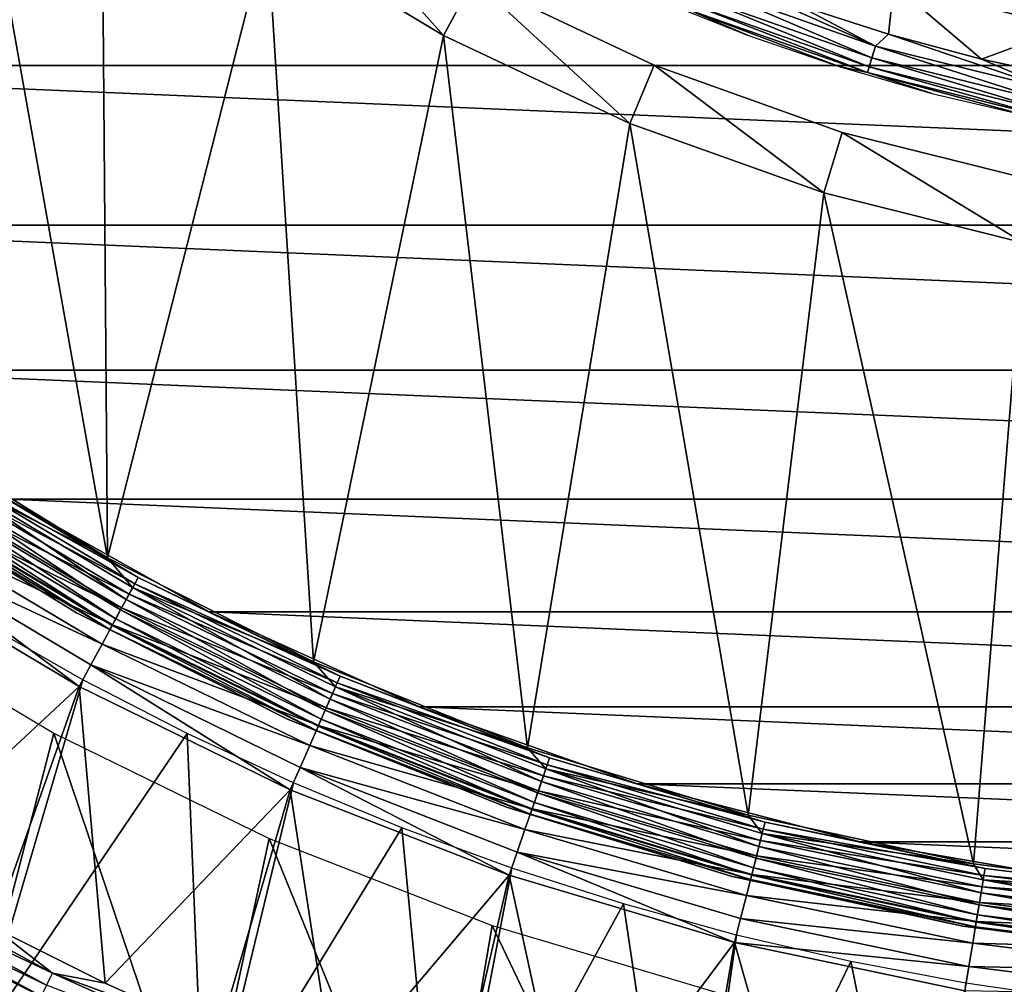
# Model space of a CAD drawing. Header units: millimetres. Extents: x -43.6 to 43.6, y -43.6 to 43.6.
# Tile 127 of 256: x -11.2 to -3.4, y -22.1 to -14.5. Entities that reach past the tile are written whole.
import ezdxf

# ---------------------------------------------------------------- set-up
doc = ezdxf.new("R2010")
doc.units = ezdxf.units.MM
doc.header["$LTSCALE"] = 52.148148
for name, color, linetype in [('1', 7, 'CONTINUOUS'), ('126', 7, 'CONTINUOUS'), ('127', 7, 'CONTINUOUS'), ('131', 7, 'CONTINUOUS'), ('132', 7, 'CONTINUOUS'), ('134', 7, 'CONTINUOUS'), ('135', 7, 'CONTINUOUS'), ('136', 7, 'CONTINUOUS'), ('140', 7, 'CONTINUOUS'), ('142', 7, 'CONTINUOUS'), ('143', 7, 'CONTINUOUS'), ('145', 7, 'CONTINUOUS'), ('147', 7, 'CONTINUOUS'), ('148', 7, 'CONTINUOUS'), ('25', 7, 'CONTINUOUS')]:
    doc.layers.add(name, color=color, linetype=linetype)

msp = doc.modelspace()

# ---------------------------------------------------------------- linework, layer by layer
at = {"layer": '1', "color": 183, "linetype": 'Continuous', "true_color": 0x8c69cc}
for points in [[(-10.9084, -20.1567, -9.4785), (-11.5764, -22.7208, -9.4785), (-12.5357, -19.187, -9.4785), (-10.9084, -20.1567, -9.4785)], [(-9.758, -23.5591, -9.4785), (-11.5764, -22.7208, -9.4785), (-10.9084, -20.1567, -9.4785), (-9.758, -23.5591, -9.4785)], [(-9.2067, -20.9886, -9.4785), (-9.758, -23.5591, -9.4785), (-10.9084, -20.1567, -9.4785), (-9.2067, -20.9886, -9.4785)], [(-7.8795, -24.2521, -9.4785), (-9.758, -23.5591, -9.4785), (-9.2067, -20.9886, -9.4785), (-7.8795, -24.2521, -9.4785)], [(-7.4419, -21.6772, -9.4785), (-7.8795, -24.2521, -9.4785), (-9.2067, -20.9886, -9.4785), (-7.4419, -21.6772, -9.4785)], [(-5.9524, -24.7955, -9.4785), (-7.8795, -24.2521, -9.4785), (-7.4419, -21.6772, -9.4785), (-5.9524, -24.7955, -9.4785)], [(-5.6264, -22.2178, -9.4785), (-5.9524, -24.7955, -9.4785), (-7.4419, -21.6772, -9.4785), (-5.6264, -22.2178, -9.4785)]]:
    msp.add_3dface(points, dxfattribs=at)
at = {"layer": '126', "color": 96, "linetype": 'Continuous', "true_color": 0x008000}
for points in [[(-9.6794, -19.1979, -12.8785), (-11.2726, -18.3079, -12.8785), (-9.6794, -19.1979, -26.7285), (-9.6794, -19.1979, -12.8785)], [(-9.6794, -19.1979, -26.7285), (-11.2726, -18.3079, -12.8785), (-11.2726, -18.3079, -26.7285), (-9.6794, -19.1979, -26.7285)], [(-8.0164, -19.9496, -12.8785), (-9.6794, -19.1979, -12.8785), (-8.0164, -19.9496, -26.7285), (-8.0164, -19.9496, -12.8785)], [(-8.0164, -19.9496, -26.7285), (-9.6794, -19.1979, -12.8785), (-9.6794, -19.1979, -26.7285), (-8.0164, -19.9496, -26.7285)], [(-6.2957, -20.5576, -12.8785), (-8.0164, -19.9496, -12.8785), (-6.2957, -20.5576, -26.7285), (-6.2957, -20.5576, -12.8785)], [(-6.2957, -20.5576, -26.7285), (-8.0164, -19.9496, -12.8785), (-8.0164, -19.9496, -26.7285), (-6.2957, -20.5576, -26.7285)], [(-4.5296, -21.0174, -12.8785), (-6.2957, -20.5576, -12.8785), (-4.5296, -21.0174, -26.7285), (-4.5296, -21.0174, -12.8785)], [(-4.5296, -21.0174, -26.7285), (-6.2957, -20.5576, -12.8785), (-6.2957, -20.5576, -26.7285), (-4.5296, -21.0174, -26.7285)], [(-2.7309, -21.3259, -12.8785), (-4.5296, -21.0174, -12.8785), (-2.7309, -21.3259, -26.7285), (-2.7309, -21.3259, -12.8785)], [(-2.7309, -21.3259, -26.7285), (-4.5296, -21.0174, -12.8785), (-4.5296, -21.0174, -26.7285), (-2.7309, -21.3259, -26.7285)]]:
    msp.add_3dface(points, dxfattribs=at)
at = {"layer": '127', "color": 96, "linetype": 'Continuous', "true_color": 0x008000}
for points in [[(-12.3065, -18.8361, -11.8785), (-10.709, -19.7881, -11.8785), (-12.2496, -21.2179, -11.8785), (-12.3065, -18.8361, -11.8785)], [(-12.2496, -21.2179, -11.8785), (-10.709, -19.7881, -11.8785), (-11.3853, -21.6939, -11.8785), (-12.2496, -21.2179, -11.8785)], [(-11.3853, -21.6939, -11.8785), (-10.709, -19.7881, -11.8785), (-10.5026, -22.1347, -11.8785), (-11.3853, -21.6939, -11.8785)], [(-10.709, -19.7881, -11.8785), (-9.0383, -20.6048, -11.8785), (-10.5026, -22.1347, -11.8785), (-10.709, -19.7881, -11.8785)], [(-10.5026, -22.1347, -11.8785), (-9.0383, -20.6048, -11.8785), (-9.6028, -22.5397, -11.8785), (-10.5026, -22.1347, -11.8785)], [(-9.6028, -22.5397, -11.8785), (-9.0383, -20.6048, -11.8785), (-8.6874, -22.9081, -11.8785), (-9.6028, -22.5397, -11.8785)], [(-9.0383, -20.6048, -11.8785), (-7.3058, -21.2809, -11.8785), (-8.6874, -22.9081, -11.8785), (-9.0383, -20.6048, -11.8785)], [(-8.6874, -22.9081, -11.8785), (-7.3058, -21.2809, -11.8785), (-7.7578, -23.2393, -11.8785), (-8.6874, -22.9081, -11.8785)], [(-7.7578, -23.2393, -11.8785), (-7.3058, -21.2809, -11.8785), (-6.8158, -23.5328, -11.8785), (-7.7578, -23.2393, -11.8785)], [(-7.3058, -21.2809, -11.8785), (-5.5236, -21.8115, -11.8785), (-6.8158, -23.5328, -11.8785), (-7.3058, -21.2809, -11.8785)], [(-6.8158, -23.5328, -11.8785), (-5.5236, -21.8115, -11.8785), (-5.8628, -23.7882, -11.8785), (-6.8158, -23.5328, -11.8785)], [(-5.8628, -23.7882, -11.8785), (-5.5236, -21.8115, -11.8785), (-4.9001, -24.005, -11.8785), (-5.8628, -23.7882, -11.8785)], [(-5.5236, -21.8115, -11.8785), (-3.7034, -22.1931, -11.8785), (-4.9001, -24.005, -11.8785), (-5.5236, -21.8115, -11.8785)]]:
    msp.add_3dface(points, dxfattribs=at)
at = {"layer": '131', "color": 96, "linetype": 'Continuous', "true_color": 0x008000}
for points in [[(-11.8011, -18.0629, -12.4957), (-10.2691, -18.9757, -12.4957), (-11.8517, -18.1403, -12.3226), (-11.8011, -18.0629, -12.4957)], [(-11.7699, -18.0152, -12.6834), (-10.242, -18.9256, -12.6834), (-11.8011, -18.0629, -12.4957), (-11.7699, -18.0152, -12.6834)], [(-11.8011, -18.0629, -12.4957), (-10.242, -18.9256, -12.6834), (-10.2691, -18.9757, -12.4957), (-11.8011, -18.0629, -12.4957)], [(-11.7699, -18.0152, -12.6834), (-11.2726, -18.3079, -12.8785), (-10.242, -18.9256, -12.6834), (-11.7699, -18.0152, -12.6834)], [(-11.8517, -18.1403, -12.3226), (-10.3132, -19.0571, -12.3226), (-11.9198, -18.2446, -12.171), (-11.8517, -18.1403, -12.3226)], [(-11.8517, -18.1403, -12.3226), (-10.2691, -18.9757, -12.4957), (-10.3132, -19.0571, -12.3226), (-11.8517, -18.1403, -12.3226)], [(-11.9198, -18.2446, -12.171), (-10.3725, -19.1666, -12.171), (-12.0028, -18.3717, -12.0466), (-11.9198, -18.2446, -12.171)], [(-11.9198, -18.2446, -12.171), (-10.3132, -19.0571, -12.3226), (-10.3725, -19.1666, -12.171), (-11.9198, -18.2446, -12.171)], [(-12.0028, -18.3717, -12.0466), (-10.4447, -19.3001, -12.0466), (-12.0975, -18.5166, -11.9543), (-12.0028, -18.3717, -12.0466)], [(-12.0028, -18.3717, -12.0466), (-10.3725, -19.1666, -12.171), (-10.4447, -19.3001, -12.0466), (-12.0028, -18.3717, -12.0466)], [(-11.2726, -18.3079, -12.8785), (-9.6794, -19.1979, -12.8785), (-10.242, -18.9256, -12.6834), (-11.2726, -18.3079, -12.8785)], [(-12.0975, -18.5166, -11.9543), (-10.5271, -19.4524, -11.9543), (-12.2003, -18.6739, -11.8975), (-12.0975, -18.5166, -11.9543)], [(-12.0975, -18.5166, -11.9543), (-10.4447, -19.3001, -12.0466), (-10.5271, -19.4524, -11.9543), (-12.0975, -18.5166, -11.9543)], [(-10.709, -19.7881, -11.8785), (-12.3065, -18.8361, -11.8785), (-12.2003, -18.6739, -11.8975), (-10.709, -19.7881, -11.8785)], [(-10.709, -19.7881, -11.8785), (-12.2003, -18.6739, -11.8975), (-10.6165, -19.6176, -11.8975), (-10.709, -19.7881, -11.8785)], [(-12.2003, -18.6739, -11.8975), (-10.5271, -19.4524, -11.9543), (-10.6165, -19.6176, -11.8975), (-12.2003, -18.6739, -11.8975)], [(-10.242, -18.9256, -12.6834), (-8.6442, -19.7067, -12.6834), (-10.2691, -18.9757, -12.4957), (-10.242, -18.9256, -12.6834)], [(-10.242, -18.9256, -12.6834), (-9.6794, -19.1979, -12.8785), (-8.6442, -19.7067, -12.6834), (-10.242, -18.9256, -12.6834)], [(-10.2691, -18.9757, -12.4957), (-8.6671, -19.7589, -12.4957), (-10.3132, -19.0571, -12.3226), (-10.2691, -18.9757, -12.4957)], [(-10.2691, -18.9757, -12.4957), (-8.6442, -19.7067, -12.6834), (-8.6671, -19.7589, -12.4957), (-10.2691, -18.9757, -12.4957)], [(-10.3132, -19.0571, -12.3226), (-8.7042, -19.8437, -12.3226), (-10.3725, -19.1666, -12.171), (-10.3132, -19.0571, -12.3226)], [(-10.3132, -19.0571, -12.3226), (-8.6671, -19.7589, -12.4957), (-8.7042, -19.8437, -12.3226), (-10.3132, -19.0571, -12.3226)], [(-10.3725, -19.1666, -12.171), (-8.7543, -19.9577, -12.171), (-10.4447, -19.3001, -12.0466), (-10.3725, -19.1666, -12.171)], [(-10.3725, -19.1666, -12.171), (-8.7042, -19.8437, -12.3226), (-8.7543, -19.9577, -12.171), (-10.3725, -19.1666, -12.171)], [(-9.6794, -19.1979, -12.8785), (-8.0164, -19.9496, -12.8785), (-8.6442, -19.7067, -12.6834), (-9.6794, -19.1979, -12.8785)], [(-10.4447, -19.3001, -12.0466), (-8.8152, -20.0967, -12.0466), (-10.5271, -19.4524, -11.9543), (-10.4447, -19.3001, -12.0466)], [(-10.4447, -19.3001, -12.0466), (-8.7543, -19.9577, -12.171), (-8.8152, -20.0967, -12.0466), (-10.4447, -19.3001, -12.0466)], [(-10.5271, -19.4524, -11.9543), (-8.8848, -20.2553, -11.9543), (-10.6165, -19.6176, -11.8975), (-10.5271, -19.4524, -11.9543)], [(-10.5271, -19.4524, -11.9543), (-8.8152, -20.0967, -12.0466), (-8.8848, -20.2553, -11.9543), (-10.5271, -19.4524, -11.9543)], [(-9.0383, -20.6048, -11.8785), (-10.709, -19.7881, -11.8785), (-10.6165, -19.6176, -11.8975), (-9.0383, -20.6048, -11.8785)], [(-9.0383, -20.6048, -11.8785), (-10.6165, -19.6176, -11.8975), (-8.9602, -20.4273, -11.8975), (-9.0383, -20.6048, -11.8785)], [(-10.6165, -19.6176, -11.8975), (-8.8848, -20.2553, -11.9543), (-8.9602, -20.4273, -11.8975), (-10.6165, -19.6176, -11.8975)], [(-8.6671, -19.7589, -12.4957), (-7.0058, -20.4071, -12.4957), (-8.7042, -19.8437, -12.3226), (-8.6671, -19.7589, -12.4957)], [(-8.6442, -19.7067, -12.6834), (-6.9873, -20.3532, -12.6834), (-8.6671, -19.7589, -12.4957), (-8.6442, -19.7067, -12.6834)], [(-8.6671, -19.7589, -12.4957), (-6.9873, -20.3532, -12.6834), (-7.0058, -20.4071, -12.4957), (-8.6671, -19.7589, -12.4957)], [(-8.6442, -19.7067, -12.6834), (-8.0164, -19.9496, -12.8785), (-6.9873, -20.3532, -12.6834), (-8.6442, -19.7067, -12.6834)], [(-8.7042, -19.8437, -12.3226), (-7.0358, -20.4947, -12.3226), (-8.7543, -19.9577, -12.171), (-8.7042, -19.8437, -12.3226)], [(-8.7042, -19.8437, -12.3226), (-7.0058, -20.4071, -12.4957), (-7.0358, -20.4947, -12.3226), (-8.7042, -19.8437, -12.3226)], [(-8.7543, -19.9577, -12.171), (-7.0763, -20.6125, -12.171), (-8.8152, -20.0967, -12.0466), (-8.7543, -19.9577, -12.171)], [(-8.7543, -19.9577, -12.171), (-7.0358, -20.4947, -12.3226), (-7.0763, -20.6125, -12.171), (-8.7543, -19.9577, -12.171)], [(-8.0164, -19.9496, -12.8785), (-6.2957, -20.5576, -12.8785), (-6.9873, -20.3532, -12.6834), (-8.0164, -19.9496, -12.8785)], [(-8.8152, -20.0967, -12.0466), (-7.1256, -20.756, -12.0466), (-8.8848, -20.2553, -11.9543), (-8.8152, -20.0967, -12.0466)], [(-8.8152, -20.0967, -12.0466), (-7.0763, -20.6125, -12.171), (-7.1256, -20.756, -12.0466), (-8.8152, -20.0967, -12.0466)], [(-8.8848, -20.2553, -11.9543), (-7.1818, -20.9198, -11.9543), (-8.9602, -20.4273, -11.8975), (-8.8848, -20.2553, -11.9543)], [(-8.8848, -20.2553, -11.9543), (-7.1256, -20.756, -12.0466), (-7.1818, -20.9198, -11.9543), (-8.8848, -20.2553, -11.9543)], [(-6.9873, -20.3532, -12.6834), (-5.2827, -20.8607, -12.6834), (-7.0058, -20.4071, -12.4957), (-6.9873, -20.3532, -12.6834)], [(-6.9873, -20.3532, -12.6834), (-6.2957, -20.5576, -12.8785), (-5.2827, -20.8607, -12.6834), (-6.9873, -20.3532, -12.6834)], [(-7.3058, -21.2809, -11.8785), (-9.0383, -20.6048, -11.8785), (-8.9602, -20.4273, -11.8975), (-7.3058, -21.2809, -11.8785)], [(-7.3058, -21.2809, -11.8785), (-8.9602, -20.4273, -11.8975), (-7.2428, -21.0975, -11.8975), (-7.3058, -21.2809, -11.8785)], [(-8.9602, -20.4273, -11.8975), (-7.1818, -20.9198, -11.9543), (-7.2428, -21.0975, -11.8975), (-8.9602, -20.4273, -11.8975)], [(-7.0058, -20.4071, -12.4957), (-5.2966, -20.916, -12.4957), (-7.0358, -20.4947, -12.3226), (-7.0058, -20.4071, -12.4957)], [(-7.0058, -20.4071, -12.4957), (-5.2827, -20.8607, -12.6834), (-5.2966, -20.916, -12.4957), (-7.0058, -20.4071, -12.4957)], [(-7.0358, -20.4947, -12.3226), (-5.3194, -21.0057, -12.3226), (-7.0763, -20.6125, -12.171), (-7.0358, -20.4947, -12.3226)], [(-7.0358, -20.4947, -12.3226), (-5.2966, -20.916, -12.4957), (-5.3194, -21.0057, -12.3226), (-7.0358, -20.4947, -12.3226)], [(-6.2957, -20.5576, -12.8785), (-4.5296, -21.0174, -12.8785), (-5.2827, -20.8607, -12.6834), (-6.2957, -20.5576, -12.8785)], [(-7.0763, -20.6125, -12.171), (-5.3499, -21.1264, -12.171), (-7.1256, -20.756, -12.0466), (-7.0763, -20.6125, -12.171)], [(-7.0763, -20.6125, -12.171), (-5.3194, -21.0057, -12.3226), (-5.3499, -21.1264, -12.171), (-7.0763, -20.6125, -12.171)], [(-7.1256, -20.756, -12.0466), (-5.3872, -21.2736, -12.0466), (-7.1818, -20.9198, -11.9543), (-7.1256, -20.756, -12.0466)], [(-7.1256, -20.756, -12.0466), (-5.3499, -21.1264, -12.171), (-5.3872, -21.2736, -12.0466), (-7.1256, -20.756, -12.0466)], [(-5.2827, -20.8607, -12.6834), (-3.5419, -21.2257, -12.6834), (-5.2966, -20.916, -12.4957), (-5.2827, -20.8607, -12.6834)], [(-5.2827, -20.8607, -12.6834), (-4.5296, -21.0174, -12.8785), (-3.5419, -21.2257, -12.6834), (-5.2827, -20.8607, -12.6834)], [(-7.1818, -20.9198, -11.9543), (-5.4297, -21.4414, -11.9543), (-7.2428, -21.0975, -11.8975), (-7.1818, -20.9198, -11.9543)], [(-7.1818, -20.9198, -11.9543), (-5.3872, -21.2736, -12.0466), (-5.4297, -21.4414, -11.9543), (-7.1818, -20.9198, -11.9543)], [(-5.2966, -20.916, -12.4957), (-3.5513, -21.2819, -12.4957), (-5.3194, -21.0057, -12.3226), (-5.2966, -20.916, -12.4957)], [(-5.2966, -20.916, -12.4957), (-3.5419, -21.2257, -12.6834), (-3.5513, -21.2819, -12.4957), (-5.2966, -20.916, -12.4957)], [(-5.3194, -21.0057, -12.3226), (-3.5666, -21.3732, -12.3226), (-5.3499, -21.1264, -12.171), (-5.3194, -21.0057, -12.3226)], [(-5.3194, -21.0057, -12.3226), (-3.5513, -21.2819, -12.4957), (-3.5666, -21.3732, -12.3226), (-5.3194, -21.0057, -12.3226)], [(-4.5296, -21.0174, -12.8785), (-2.7309, -21.3259, -12.8785), (-3.5419, -21.2257, -12.6834), (-4.5296, -21.0174, -12.8785)], [(-5.5236, -21.8115, -11.8785), (-7.3058, -21.2809, -11.8785), (-7.2428, -21.0975, -11.8975), (-5.5236, -21.8115, -11.8785)], [(-5.5236, -21.8115, -11.8785), (-7.2428, -21.0975, -11.8975), (-5.4758, -21.6235, -11.8975), (-5.5236, -21.8115, -11.8785)], [(-7.2428, -21.0975, -11.8975), (-5.4297, -21.4414, -11.9543), (-5.4758, -21.6235, -11.8975), (-7.2428, -21.0975, -11.8975)], [(-5.3499, -21.1264, -12.171), (-3.5871, -21.4961, -12.171), (-5.3872, -21.2736, -12.0466), (-5.3499, -21.1264, -12.171)], [(-5.3499, -21.1264, -12.171), (-3.5666, -21.3732, -12.3226), (-3.5871, -21.4961, -12.171), (-5.3499, -21.1264, -12.171)], [(-3.5419, -21.2257, -12.6834), (-1.777, -21.4457, -12.6834), (-3.5513, -21.2819, -12.4957), (-3.5419, -21.2257, -12.6834)], [(-3.5419, -21.2257, -12.6834), (-2.7309, -21.3259, -12.8785), (-1.777, -21.4457, -12.6834), (-3.5419, -21.2257, -12.6834)], [(-5.3872, -21.2736, -12.0466), (-3.612, -21.6458, -12.0466), (-5.4297, -21.4414, -11.9543), (-5.3872, -21.2736, -12.0466)], [(-5.3872, -21.2736, -12.0466), (-3.5871, -21.4961, -12.171), (-3.612, -21.6458, -12.0466), (-5.3872, -21.2736, -12.0466)], [(-3.5513, -21.2819, -12.4957), (-1.7817, -21.5025, -12.4957), (-3.5666, -21.3732, -12.3226), (-3.5513, -21.2819, -12.4957)], [(-3.5513, -21.2819, -12.4957), (-1.777, -21.4457, -12.6834), (-1.7817, -21.5025, -12.4957), (-3.5513, -21.2819, -12.4957)], [(-3.5666, -21.3732, -12.3226), (-1.7894, -21.5947, -12.3226), (-3.5871, -21.4961, -12.171), (-3.5666, -21.3732, -12.3226)], [(-3.5666, -21.3732, -12.3226), (-1.7817, -21.5025, -12.4957), (-1.7894, -21.5947, -12.3226), (-3.5666, -21.3732, -12.3226)], [(-5.4297, -21.4414, -11.9543), (-3.6405, -21.8166, -11.9543), (-5.4758, -21.6235, -11.8975), (-5.4297, -21.4414, -11.9543)], [(-5.4297, -21.4414, -11.9543), (-3.612, -21.6458, -12.0466), (-3.6405, -21.8166, -11.9543), (-5.4297, -21.4414, -11.9543)], [(-3.5871, -21.4961, -12.171), (-1.7997, -21.7189, -12.171), (-3.612, -21.6458, -12.0466), (-3.5871, -21.4961, -12.171)], [(-3.5871, -21.4961, -12.171), (-1.7894, -21.5947, -12.3226), (-1.7997, -21.7189, -12.171), (-3.5871, -21.4961, -12.171)], [(-5.5236, -21.8115, -11.8785), (-5.4758, -21.6235, -11.8975), (-3.6715, -22.0018, -11.8975), (-5.5236, -21.8115, -11.8785)], [(-5.4758, -21.6235, -11.8975), (-3.6405, -21.8166, -11.9543), (-3.6715, -22.0018, -11.8975), (-5.4758, -21.6235, -11.8975)], [(-3.612, -21.6458, -12.0466), (-1.8122, -21.8701, -12.0466), (-3.6405, -21.8166, -11.9543), (-3.612, -21.6458, -12.0466)], [(-3.612, -21.6458, -12.0466), (-1.7997, -21.7189, -12.171), (-1.8122, -21.8701, -12.0466), (-3.612, -21.6458, -12.0466)], [(-3.7034, -22.1931, -11.8785), (-5.5236, -21.8115, -11.8785), (-3.6715, -22.0018, -11.8975), (-3.7034, -22.1931, -11.8785)], [(-3.6405, -21.8166, -11.9543), (-1.8265, -22.0427, -11.9543), (-3.6715, -22.0018, -11.8975), (-3.6405, -21.8166, -11.9543)], [(-3.6405, -21.8166, -11.9543), (-1.8122, -21.8701, -12.0466), (-1.8265, -22.0427, -11.9543), (-3.6405, -21.8166, -11.9543)], [(-3.7034, -22.1931, -11.8785), (-3.6715, -22.0018, -11.8975), (-1.842, -22.2299, -11.8975), (-3.7034, -22.1931, -11.8785)], [(-3.6715, -22.0018, -11.8975), (-1.8265, -22.0427, -11.9543), (-1.842, -22.2299, -11.8975), (-3.6715, -22.0018, -11.8975)]]:
    msp.add_3dface(points, dxfattribs=at)
at = {"layer": '132', "color": 96, "linetype": 'Continuous', "true_color": 0x008000}
for points in [[(-10.9205, -22.0558, -11.866), (-12.6309, -21.246, -11.829), (-12.5768, -21.1551, -11.866), (-10.9205, -22.0558, -11.866)], [(-11.3853, -21.6939, -11.8785), (-10.9205, -22.0558, -11.866), (-12.5768, -21.1551, -11.866), (-11.3853, -21.6939, -11.8785)], [(-10.9674, -22.1506, -11.829), (-12.6794, -21.3276, -11.7693), (-12.6309, -21.246, -11.829), (-10.9674, -22.1506, -11.829)], [(-10.9674, -22.1506, -11.829), (-12.6309, -21.246, -11.829), (-10.9205, -22.0558, -11.866), (-10.9674, -22.1506, -11.829)], [(-11.0095, -22.2356, -11.7693), (-12.7198, -21.3957, -11.69), (-12.6794, -21.3276, -11.7693), (-11.0095, -22.2356, -11.7693)], [(-11.0095, -22.2356, -11.7693), (-12.6794, -21.3276, -11.7693), (-10.9674, -22.1506, -11.829), (-11.0095, -22.2356, -11.7693)], [(-11.0447, -22.3066, -11.69), (-12.7503, -21.4468, -11.5951), (-12.7198, -21.3957, -11.69), (-11.0447, -22.3066, -11.69)], [(-11.0447, -22.3066, -11.69), (-12.7198, -21.3957, -11.69), (-11.0095, -22.2356, -11.7693), (-11.0447, -22.3066, -11.69)], [(-11.0711, -22.3599, -11.5951), (-12.7691, -21.4786, -11.4892), (-12.7503, -21.4468, -11.5951), (-11.0711, -22.3599, -11.5951)], [(-11.0875, -22.393, -11.4892), (-11.3498, -22.2752, -11.3785), (-12.7691, -21.4786, -11.4892), (-11.0875, -22.393, -11.4892)], [(-11.0875, -22.393, -11.4892), (-12.7691, -21.4786, -11.4892), (-11.0711, -22.3599, -11.5951), (-11.0875, -22.393, -11.4892)], [(-11.0711, -22.3599, -11.5951), (-12.7503, -21.4468, -11.5951), (-11.0447, -22.3066, -11.69), (-11.0711, -22.3599, -11.5951)], [(-11.3853, -21.6939, -11.8785), (-10.5026, -22.1347, -11.8785), (-10.9205, -22.0558, -11.866), (-11.3853, -21.6939, -11.8785)], [(-9.2001, -22.827, -11.866), (-10.9674, -22.1506, -11.829), (-10.9205, -22.0558, -11.866), (-9.2001, -22.827, -11.866)], [(-10.5026, -22.1347, -11.8785), (-9.6028, -22.5397, -11.8785), (-10.9205, -22.0558, -11.866), (-10.5026, -22.1347, -11.8785)], [(-9.6028, -22.5397, -11.8785), (-9.2001, -22.827, -11.866), (-10.9205, -22.0558, -11.866), (-9.6028, -22.5397, -11.8785)]]:
    msp.add_3dface(points, dxfattribs=at)
at = {"layer": '134', "color": 96, "linetype": 'Continuous', "true_color": 0x008000}
for points in [[(-7.5895, -14.1989, -7.9785), (-6.1612, -14.8745, -7.9785), (-7.5895, -14.1989, -9.6285), (-7.5895, -14.1989, -7.9785)], [(-7.5895, -14.1989, -9.6285), (-6.1612, -14.8745, -7.9785), (-6.1612, -14.8745, -9.6285), (-7.5895, -14.1989, -9.6285)], [(-6.1612, -14.8745, -7.9785), (-4.6736, -15.4067, -7.9785), (-6.1612, -14.8745, -9.6285), (-6.1612, -14.8745, -7.9785)], [(-6.1612, -14.8745, -9.6285), (-4.6736, -15.4067, -7.9785), (-4.6736, -15.4067, -9.6285), (-6.1612, -14.8745, -9.6285)], [(-4.6736, -15.4067, -7.9785), (-3.1409, -15.7906, -7.9785), (-4.6736, -15.4067, -9.6285), (-4.6736, -15.4067, -7.9785)], [(-4.6736, -15.4067, -9.6285), (-3.1409, -15.7906, -7.9785), (-3.141, -15.7906, -9.6285), (-4.6736, -15.4067, -9.6285)]]:
    msp.add_3dface(points, dxfattribs=at)
at = {"layer": '135', "color": 96, "linetype": 'Continuous', "true_color": 0x008000}
for points in [[(-12.0391, -17.8132, -7.4785), (-10.4851, -18.77, -7.4785), (-11.738, -11.738, -7.4785), (-12.0391, -17.8132, -7.4785)], [(-11.738, -11.738, -7.4785), (-10.4851, -18.77, -7.4785), (-10.5309, -12.832, -7.4785), (-11.738, -11.738, -7.4785)], [(-10.5309, -12.832, -7.4785), (-10.4851, -18.77, -7.4785), (-9.2225, -13.8024, -7.4785), (-10.5309, -12.832, -7.4785)], [(-10.4851, -18.77, -7.4785), (-8.8555, -19.5916, -7.4785), (-9.2225, -13.8024, -7.4785), (-10.4851, -18.77, -7.4785)], [(-9.2225, -13.8024, -7.4785), (-8.8555, -19.5916, -7.4785), (-7.8252, -14.6399, -7.4785), (-9.2225, -13.8024, -7.4785)], [(-8.8555, -19.5916, -7.4785), (-7.162, -20.272, -7.4785), (-7.8252, -14.6399, -7.4785), (-8.8555, -19.5916, -7.4785)], [(-7.8252, -14.6399, -7.4785), (-7.162, -20.272, -7.4785), (-6.3525, -15.3364, -7.4785), (-7.8252, -14.6399, -7.4785)], [(-7.162, -20.272, -7.4785), (-5.4171, -20.8064, -7.4785), (-6.3525, -15.3364, -7.4785), (-7.162, -20.272, -7.4785)], [(-6.3525, -15.3364, -7.4785), (-5.4171, -20.8064, -7.4785), (-4.8187, -15.8852, -7.4785), (-6.3525, -15.3364, -7.4785)], [(-5.4171, -20.8064, -7.4785), (-3.6329, -21.1908, -7.4785), (-4.8187, -15.8852, -7.4785), (-5.4171, -20.8064, -7.4785)], [(-4.8187, -15.8852, -7.4785), (-3.6329, -21.1908, -7.4785), (-3.2385, -16.281, -7.4785), (-4.8187, -15.8852, -7.4785)], [(-3.6329, -21.1908, -7.4785), (-1.8228, -21.4226, -7.4785), (-3.2385, -16.281, -7.4785), (-3.6329, -21.1908, -7.4785)]]:
    msp.add_3dface(points, dxfattribs=at)
at = {"layer": '136', "color": 96, "linetype": 'Continuous', "true_color": 0x008000}
for points in [[(-10.7293, -19.2063, -7.9785), (-12.3194, -18.2272, -7.9785), (-10.7293, -19.2063, -8.9785), (-10.7293, -19.2063, -7.9785)], [(-10.7293, -19.2063, -8.9785), (-12.3194, -18.2272, -7.9785), (-12.3194, -18.2272, -8.9785), (-10.7293, -19.2063, -8.9785)], [(-9.0618, -20.047, -7.9785), (-10.7293, -19.2063, -7.9785), (-9.0618, -20.047, -8.9785), (-9.0618, -20.047, -7.9785)], [(-9.0618, -20.047, -8.9785), (-10.7293, -19.2063, -7.9785), (-10.7293, -19.2063, -8.9785), (-9.0618, -20.047, -8.9785)], [(-7.3291, -20.7433, -7.9785), (-9.0618, -20.047, -7.9785), (-7.3291, -20.7433, -8.9785), (-7.3291, -20.7433, -7.9785)], [(-7.3291, -20.7433, -8.9785), (-9.0618, -20.047, -7.9785), (-9.0618, -20.047, -8.9785), (-7.3291, -20.7433, -8.9785)], [(-5.5435, -21.2901, -7.9785), (-7.3291, -20.7433, -7.9785), (-5.5435, -21.2901, -8.9785), (-5.5435, -21.2901, -7.9785)], [(-5.5435, -21.2901, -8.9785), (-7.3291, -20.7433, -7.9785), (-7.3291, -20.7433, -8.9785), (-5.5435, -21.2901, -8.9785)], [(-3.718, -21.6836, -7.9785), (-5.5435, -21.2901, -7.9785), (-3.718, -21.6836, -8.9785), (-3.718, -21.6836, -7.9785)], [(-3.718, -21.6836, -8.9785), (-5.5435, -21.2901, -7.9785), (-5.5435, -21.2901, -8.9785), (-3.718, -21.6836, -8.9785)], [(-1.8657, -21.9207, -7.9785), (-3.718, -21.6836, -7.9785), (-1.8657, -21.9207, -8.9785), (-1.8657, -21.9207, -7.9785)], [(-1.8657, -21.9207, -8.9785), (-3.718, -21.6836, -7.9785), (-3.718, -21.6836, -8.9785), (-1.8657, -21.9207, -8.9785)]]:
    msp.add_3dface(points, dxfattribs=at)
at = {"layer": '140', "color": 96, "linetype": 'Continuous', "true_color": 0x008000}
for points in [[(-10.4851, -18.77, -7.4785), (-12.0391, -17.8132, -7.4785), (-11.8199, -18.0918, -7.4909), (-10.4851, -18.77, -7.4785)], [(-11.8778, -18.1804, -7.5278), (-10.3359, -19.0991, -7.5278), (-11.8199, -18.0918, -7.4909), (-11.8778, -18.1804, -7.5278)], [(-10.4851, -18.77, -7.4785), (-11.8199, -18.0918, -7.4909), (-10.2856, -19.0061, -7.4909), (-10.4851, -18.77, -7.4785)], [(-11.8199, -18.0918, -7.4909), (-10.3359, -19.0991, -7.5278), (-10.2856, -19.0061, -7.4909), (-11.8199, -18.0918, -7.4909)], [(-11.9297, -18.2598, -7.5874), (-10.3811, -19.1826, -7.5874), (-11.8778, -18.1804, -7.5278), (-11.9297, -18.2598, -7.5874)], [(-11.8778, -18.1804, -7.5278), (-10.3811, -19.1826, -7.5874), (-10.3359, -19.0991, -7.5278), (-11.8778, -18.1804, -7.5278)], [(-12.3194, -18.2272, -7.9785), (-10.7293, -19.2063, -7.9785), (-12.026, -18.4072, -7.8673), (-12.3194, -18.2272, -7.9785)], [(-11.9731, -18.3262, -7.6666), (-10.4189, -19.2524, -7.6666), (-11.9297, -18.2598, -7.5874), (-11.9731, -18.3262, -7.6666)], [(-11.9297, -18.2598, -7.5874), (-10.4189, -19.2524, -7.6666), (-10.3811, -19.1826, -7.5874), (-11.9297, -18.2598, -7.5874)], [(-12.026, -18.4072, -7.8673), (-10.4649, -19.3374, -7.8673), (-12.0058, -18.3762, -7.7615), (-12.026, -18.4072, -7.8673)], [(-12.0058, -18.3762, -7.7615), (-10.4473, -19.3048, -7.7615), (-11.9731, -18.3262, -7.6666), (-12.0058, -18.3762, -7.7615)], [(-12.0058, -18.3762, -7.7615), (-10.4649, -19.3374, -7.8673), (-10.4473, -19.3048, -7.7615), (-12.0058, -18.3762, -7.7615)], [(-11.9731, -18.3262, -7.6666), (-10.4473, -19.3048, -7.7615), (-10.4189, -19.2524, -7.6666), (-11.9731, -18.3262, -7.6666)], [(-12.026, -18.4072, -7.8673), (-10.7293, -19.2063, -7.9785), (-10.4649, -19.3374, -7.8673), (-12.026, -18.4072, -7.8673)], [(-8.8555, -19.5916, -7.4785), (-10.4851, -18.77, -7.4785), (-10.2856, -19.0061, -7.4909), (-8.8555, -19.5916, -7.4785)], [(-10.3359, -19.0991, -7.5278), (-8.7234, -19.8874, -7.5278), (-10.2856, -19.0061, -7.4909), (-10.3359, -19.0991, -7.5278)], [(-8.8555, -19.5916, -7.4785), (-10.2856, -19.0061, -7.4909), (-8.6809, -19.7905, -7.4909), (-8.8555, -19.5916, -7.4785)], [(-10.2856, -19.0061, -7.4909), (-8.7234, -19.8874, -7.5278), (-8.6809, -19.7905, -7.4909), (-10.2856, -19.0061, -7.4909)], [(-10.3811, -19.1826, -7.5874), (-8.7616, -19.9744, -7.5874), (-10.3359, -19.0991, -7.5278), (-10.3811, -19.1826, -7.5874)], [(-10.3359, -19.0991, -7.5278), (-8.7616, -19.9744, -7.5874), (-8.7234, -19.8874, -7.5278), (-10.3359, -19.0991, -7.5278)], [(-10.7293, -19.2063, -7.9785), (-9.0618, -20.047, -7.9785), (-10.4649, -19.3374, -7.8673), (-10.7293, -19.2063, -7.9785)], [(-10.4189, -19.2524, -7.6666), (-8.7934, -20.047, -7.6666), (-10.3811, -19.1826, -7.5874), (-10.4189, -19.2524, -7.6666)], [(-10.3811, -19.1826, -7.5874), (-8.7934, -20.047, -7.6666), (-8.7616, -19.9744, -7.5874), (-10.3811, -19.1826, -7.5874)], [(-10.4649, -19.3374, -7.8673), (-8.8323, -20.1355, -7.8673), (-10.4473, -19.3048, -7.7615), (-10.4649, -19.3374, -7.8673)], [(-10.4473, -19.3048, -7.7615), (-8.8174, -20.1016, -7.7615), (-10.4189, -19.2524, -7.6666), (-10.4473, -19.3048, -7.7615)], [(-10.4473, -19.3048, -7.7615), (-8.8323, -20.1355, -7.8673), (-8.8174, -20.1016, -7.7615), (-10.4473, -19.3048, -7.7615)], [(-10.4189, -19.2524, -7.6666), (-8.8174, -20.1016, -7.7615), (-8.7934, -20.047, -7.6666), (-10.4189, -19.2524, -7.6666)], [(-10.4649, -19.3374, -7.8673), (-9.0618, -20.047, -7.9785), (-8.8323, -20.1355, -7.8673), (-10.4649, -19.3374, -7.8673)], [(-7.162, -20.272, -7.4785), (-8.8555, -19.5916, -7.4785), (-8.6809, -19.7905, -7.4909), (-7.162, -20.272, -7.4785)], [(-8.7234, -19.8874, -7.5278), (-7.0513, -20.5399, -7.5278), (-8.6809, -19.7905, -7.4909), (-8.7234, -19.8874, -7.5278)], [(-7.162, -20.272, -7.4785), (-8.6809, -19.7905, -7.4909), (-7.017, -20.4398, -7.4909), (-7.162, -20.272, -7.4785)], [(-8.6809, -19.7905, -7.4909), (-7.0513, -20.5399, -7.5278), (-7.017, -20.4398, -7.4909), (-8.6809, -19.7905, -7.4909)], [(-8.7616, -19.9744, -7.5874), (-7.0822, -20.6297, -7.5874), (-8.7234, -19.8874, -7.5278), (-8.7616, -19.9744, -7.5874)], [(-8.7234, -19.8874, -7.5278), (-7.0822, -20.6297, -7.5874), (-7.0513, -20.5399, -7.5278), (-8.7234, -19.8874, -7.5278)], [(-8.7934, -20.047, -7.6666), (-7.1079, -20.7047, -7.6666), (-8.7616, -19.9744, -7.5874), (-8.7934, -20.047, -7.6666)], [(-8.7616, -19.9744, -7.5874), (-7.1079, -20.7047, -7.6666), (-7.0822, -20.6297, -7.5874), (-8.7616, -19.9744, -7.5874)], [(-9.0618, -20.047, -7.9785), (-7.3291, -20.7433, -7.9785), (-8.8323, -20.1355, -7.8673), (-9.0618, -20.047, -7.9785)], [(-8.8174, -20.1016, -7.7615), (-7.1273, -20.7611, -7.7615), (-8.7934, -20.047, -7.6666), (-8.8174, -20.1016, -7.7615)], [(-8.7934, -20.047, -7.6666), (-7.1273, -20.7611, -7.7615), (-7.1079, -20.7047, -7.6666), (-8.7934, -20.047, -7.6666)], [(-8.8323, -20.1355, -7.8673), (-7.1393, -20.7961, -7.8673), (-8.8174, -20.1016, -7.7615), (-8.8323, -20.1355, -7.8673)], [(-8.8323, -20.1355, -7.8673), (-7.3291, -20.7433, -7.9785), (-7.1393, -20.7961, -7.8673), (-8.8323, -20.1355, -7.8673)], [(-8.8174, -20.1016, -7.7615), (-7.1393, -20.7961, -7.8673), (-7.1273, -20.7611, -7.7615), (-8.8174, -20.1016, -7.7615)], [(-5.4171, -20.8064, -7.4785), (-7.162, -20.272, -7.4785), (-7.017, -20.4398, -7.4909), (-5.4171, -20.8064, -7.4785)], [(-7.0513, -20.5399, -7.5278), (-5.3311, -21.052, -7.5278), (-7.017, -20.4398, -7.4909), (-7.0513, -20.5399, -7.5278)], [(-5.4171, -20.8064, -7.4785), (-7.017, -20.4398, -7.4909), (-5.3051, -20.9494, -7.4909), (-5.4171, -20.8064, -7.4785)], [(-7.017, -20.4398, -7.4909), (-5.3311, -21.052, -7.5278), (-5.3051, -20.9494, -7.4909), (-7.017, -20.4398, -7.4909)], [(-7.0822, -20.6297, -7.5874), (-5.3544, -21.1441, -7.5874), (-7.0513, -20.5399, -7.5278), (-7.0822, -20.6297, -7.5874)], [(-7.0513, -20.5399, -7.5278), (-5.3544, -21.1441, -7.5874), (-5.3311, -21.052, -7.5278), (-7.0513, -20.5399, -7.5278)], [(-7.1079, -20.7047, -7.6666), (-5.3739, -21.2209, -7.6666), (-7.0822, -20.6297, -7.5874), (-7.1079, -20.7047, -7.6666)], [(-7.0822, -20.6297, -7.5874), (-5.3739, -21.2209, -7.6666), (-5.3544, -21.1441, -7.5874), (-7.0822, -20.6297, -7.5874)], [(-7.1273, -20.7611, -7.7615), (-5.3885, -21.2788, -7.7615), (-7.1079, -20.7047, -7.6666), (-7.1273, -20.7611, -7.7615)], [(-7.1079, -20.7047, -7.6666), (-5.3885, -21.2788, -7.7615), (-5.3739, -21.2209, -7.6666), (-7.1079, -20.7047, -7.6666)], [(-7.3291, -20.7433, -7.9785), (-5.5435, -21.2901, -7.9785), (-7.1393, -20.7961, -7.8673), (-7.3291, -20.7433, -7.9785)], [(-7.1393, -20.7961, -7.8673), (-5.3976, -21.3147, -7.8673), (-7.1273, -20.7611, -7.7615), (-7.1393, -20.7961, -7.8673)], [(-7.1273, -20.7611, -7.7615), (-5.3976, -21.3147, -7.8673), (-5.3885, -21.2788, -7.7615), (-7.1273, -20.7611, -7.7615)], [(-7.1393, -20.7961, -7.8673), (-5.5435, -21.2901, -7.9785), (-5.3976, -21.3147, -7.8673), (-7.1393, -20.7961, -7.8673)], [(-3.6329, -21.1908, -7.4785), (-5.4171, -20.8064, -7.4785), (-5.3051, -20.9494, -7.4909), (-3.6329, -21.1908, -7.4785)], [(-5.3311, -21.052, -7.5278), (-3.5744, -21.4204, -7.5278), (-5.3051, -20.9494, -7.4909), (-5.3311, -21.052, -7.5278)], [(-3.6329, -21.1908, -7.4785), (-5.3051, -20.9494, -7.4909), (-3.557, -21.316, -7.4909), (-3.6329, -21.1908, -7.4785)], [(-5.3051, -20.9494, -7.4909), (-3.5744, -21.4204, -7.5278), (-3.557, -21.316, -7.4909), (-5.3051, -20.9494, -7.4909)], [(-5.3544, -21.1441, -7.5874), (-3.5901, -21.514, -7.5874), (-5.3311, -21.052, -7.5278), (-5.3544, -21.1441, -7.5874)], [(-5.3311, -21.052, -7.5278), (-3.5901, -21.514, -7.5874), (-3.5744, -21.4204, -7.5278), (-5.3311, -21.052, -7.5278)], [(-5.3739, -21.2209, -7.6666), (-3.6031, -21.5922, -7.6666), (-5.3544, -21.1441, -7.5874), (-5.3739, -21.2209, -7.6666)], [(-5.3544, -21.1441, -7.5874), (-3.6031, -21.5922, -7.6666), (-3.5901, -21.514, -7.5874), (-5.3544, -21.1441, -7.5874)], [(-5.3885, -21.2788, -7.7615), (-3.6129, -21.6511, -7.7615), (-5.3739, -21.2209, -7.6666), (-5.3885, -21.2788, -7.7615)], [(-5.3739, -21.2209, -7.6666), (-3.6129, -21.6511, -7.7615), (-3.6031, -21.5922, -7.6666), (-5.3739, -21.2209, -7.6666)], [(-1.8228, -21.4226, -7.4785), (-3.6329, -21.1908, -7.4785), (-3.557, -21.316, -7.4909), (-1.8228, -21.4226, -7.4785)], [(-5.5435, -21.2901, -7.9785), (-3.718, -21.6836, -7.9785), (-5.3976, -21.3147, -7.8673), (-5.5435, -21.2901, -7.9785)], [(-5.3976, -21.3147, -7.8673), (-3.619, -21.6876, -7.8673), (-5.3885, -21.2788, -7.7615), (-5.3976, -21.3147, -7.8673)], [(-5.3976, -21.3147, -7.8673), (-3.718, -21.6836, -7.9785), (-3.619, -21.6876, -7.8673), (-5.3976, -21.3147, -7.8673)], [(-5.3885, -21.2788, -7.7615), (-3.619, -21.6876, -7.8673), (-3.6129, -21.6511, -7.7615), (-5.3885, -21.2788, -7.7615)], [(-3.5744, -21.4204, -7.5278), (-1.7933, -21.6424, -7.5278), (-3.557, -21.316, -7.4909), (-3.5744, -21.4204, -7.5278)], [(-1.8228, -21.4226, -7.4785), (-3.557, -21.316, -7.4909), (-1.7846, -21.5369, -7.4909), (-1.8228, -21.4226, -7.4785)], [(-3.557, -21.316, -7.4909), (-1.7933, -21.6424, -7.5278), (-1.7846, -21.5369, -7.4909), (-3.557, -21.316, -7.4909)], [(-3.5901, -21.514, -7.5874), (-1.8012, -21.737, -7.5874), (-3.5744, -21.4204, -7.5278), (-3.5901, -21.514, -7.5874)], [(-3.5744, -21.4204, -7.5278), (-1.8012, -21.737, -7.5874), (-1.7933, -21.6424, -7.5278), (-3.5744, -21.4204, -7.5278)], [(-3.6031, -21.5922, -7.6666), (-1.8077, -21.816, -7.6666), (-3.5901, -21.514, -7.5874), (-3.6031, -21.5922, -7.6666)], [(-3.5901, -21.514, -7.5874), (-1.8077, -21.816, -7.6666), (-1.8012, -21.737, -7.5874), (-3.5901, -21.514, -7.5874)], [(-3.619, -21.6876, -7.8673), (-1.8157, -21.9124, -7.8673), (-3.6129, -21.6511, -7.7615), (-3.619, -21.6876, -7.8673)], [(-3.6129, -21.6511, -7.7615), (-1.8127, -21.8755, -7.7615), (-3.6031, -21.5922, -7.6666), (-3.6129, -21.6511, -7.7615)], [(-3.6129, -21.6511, -7.7615), (-1.8157, -21.9124, -7.8673), (-1.8127, -21.8755, -7.7615), (-3.6129, -21.6511, -7.7615)], [(-3.6031, -21.5922, -7.6666), (-1.8127, -21.8755, -7.7615), (-1.8077, -21.816, -7.6666), (-3.6031, -21.5922, -7.6666)], [(-3.718, -21.6836, -7.9785), (-1.8657, -21.9207, -7.9785), (-3.619, -21.6876, -7.8673), (-3.718, -21.6836, -7.9785)], [(-3.619, -21.6876, -7.8673), (-1.8657, -21.9207, -7.9785), (-1.8157, -21.9124, -7.8673), (-3.619, -21.6876, -7.8673)]]:
    msp.add_3dface(points, dxfattribs=at)
at = {"layer": '142', "color": 96, "linetype": 'Continuous', "true_color": 0x008000}
for points in [[(-8.9447, -13.3867, -7.9785), (-9.2225, -13.8024, -7.4785), (-7.8252, -14.6399, -7.4785), (-8.9447, -13.3867, -7.9785)], [(-7.5895, -14.1989, -7.9785), (-8.9447, -13.3867, -7.9785), (-7.8252, -14.6399, -7.4785), (-7.5895, -14.1989, -7.9785)], [(-7.5895, -14.1989, -7.9785), (-7.8252, -14.6399, -7.4785), (-6.3525, -15.3364, -7.4785), (-7.5895, -14.1989, -7.9785)], [(-6.1612, -14.8745, -7.9785), (-7.5895, -14.1989, -7.9785), (-6.3525, -15.3364, -7.4785), (-6.1612, -14.8745, -7.9785)], [(-6.1612, -14.8745, -7.9785), (-6.3525, -15.3364, -7.4785), (-4.8187, -15.8852, -7.4785), (-6.1612, -14.8745, -7.9785)], [(-4.6736, -15.4067, -7.9785), (-6.1612, -14.8745, -7.9785), (-4.8187, -15.8852, -7.4785), (-4.6736, -15.4067, -7.9785)], [(-4.6736, -15.4067, -7.9785), (-4.8187, -15.8852, -7.4785), (-3.2385, -16.281, -7.4785), (-4.6736, -15.4067, -7.9785)], [(-3.1409, -15.7906, -7.9785), (-4.6736, -15.4067, -7.9785), (-3.2385, -16.281, -7.4785), (-3.1409, -15.7906, -7.9785)]]:
    msp.add_3dface(points, dxfattribs=at)
at = {"layer": '143', "color": 9, "linetype": 'Continuous', "true_color": 0xc2bdad}
for points in [[(-15.522, -14.8767, -75.5285), (-16.7278, -13.5067, -75.5285), (15.522, -14.8767, -75.5285), (-15.522, -14.8767, -75.5285)], [(15.522, -14.8767, -75.5285), (-16.7278, -13.5067, -75.5285), (16.7278, -13.5067, -75.5285), (15.522, -14.8767, -75.5285)], [(-14.2045, -16.1394, -75.5285), (-15.522, -14.8767, -75.5285), (14.2045, -16.1394, -75.5285), (-14.2045, -16.1394, -75.5285)], [(14.2045, -16.1394, -75.5285), (-15.522, -14.8767, -75.5285), (15.522, -14.8767, -75.5285), (14.2045, -16.1394, -75.5285)], [(-12.7846, -17.286, -75.5285), (-14.2045, -16.1394, -75.5285), (12.7846, -17.286, -75.5285), (-12.7846, -17.286, -75.5285)], [(12.7846, -17.286, -75.5285), (-14.2045, -16.1394, -75.5285), (14.2045, -16.1394, -75.5285), (12.7846, -17.286, -75.5285)], [(-11.2727, -18.3078, -75.5285), (-12.7846, -17.286, -75.5285), (11.2727, -18.3078, -75.5285), (-11.2727, -18.3078, -75.5285)], [(11.2727, -18.3078, -75.5285), (-12.7846, -17.286, -75.5285), (12.7846, -17.286, -75.5285), (11.2727, -18.3078, -75.5285)], [(-9.6793, -19.1979, -75.5285), (-11.2727, -18.3078, -75.5285), (9.6793, -19.1979, -75.5285), (-9.6793, -19.1979, -75.5285)], [(9.6793, -19.1979, -75.5285), (-11.2727, -18.3078, -75.5285), (11.2727, -18.3078, -75.5285), (9.6793, -19.1979, -75.5285)], [(-8.0165, -19.9496, -75.5285), (-9.6793, -19.1979, -75.5285), (8.0165, -19.9496, -75.5285), (-8.0165, -19.9496, -75.5285)], [(8.0165, -19.9496, -75.5285), (-9.6793, -19.1979, -75.5285), (9.6793, -19.1979, -75.5285), (8.0165, -19.9496, -75.5285)], [(-6.2956, -20.5576, -75.5285), (-8.0165, -19.9496, -75.5285), (6.2956, -20.5576, -75.5285), (-6.2956, -20.5576, -75.5285)], [(6.2956, -20.5576, -75.5285), (-8.0165, -19.9496, -75.5285), (8.0165, -19.9496, -75.5285), (6.2956, -20.5576, -75.5285)], [(-4.5297, -21.0174, -75.5285), (-6.2956, -20.5576, -75.5285), (4.5297, -21.0174, -75.5285), (-4.5297, -21.0174, -75.5285)], [(4.5297, -21.0174, -75.5285), (-6.2956, -20.5576, -75.5285), (6.2956, -20.5576, -75.5285), (4.5297, -21.0174, -75.5285)], [(-2.7308, -21.3259, -75.5285), (-4.5297, -21.0174, -75.5285), (2.7308, -21.3259, -75.5285), (-2.7308, -21.3259, -75.5285)], [(2.7308, -21.3259, -75.5285), (-4.5297, -21.0174, -75.5285), (4.5297, -21.0174, -75.5285), (2.7308, -21.3259, -75.5285)]]:
    msp.add_3dface(points, dxfattribs=at)
at = {"layer": '145', "color": 9, "linetype": 'Continuous', "true_color": 0xc2bdad}
for points in [[(-11.2727, -18.3078, -75.5285), (-9.6793, -19.1979, -75.5285), (-11.2726, -18.3079, -26.6285), (-11.2727, -18.3078, -75.5285)], [(-11.2726, -18.3079, -26.6285), (-9.6793, -19.1979, -75.5285), (-9.6794, -19.1979, -26.6285), (-11.2726, -18.3079, -26.6285)], [(-9.6793, -19.1979, -75.5285), (-8.0165, -19.9496, -75.5285), (-9.6794, -19.1979, -26.6285), (-9.6793, -19.1979, -75.5285)], [(-9.6794, -19.1979, -26.6285), (-8.0165, -19.9496, -75.5285), (-8.0164, -19.9496, -26.6285), (-9.6794, -19.1979, -26.6285)], [(-8.0165, -19.9496, -75.5285), (-6.2956, -20.5576, -75.5285), (-8.0164, -19.9496, -26.6285), (-8.0165, -19.9496, -75.5285)], [(-8.0164, -19.9496, -26.6285), (-6.2956, -20.5576, -75.5285), (-6.2957, -20.5576, -26.6285), (-8.0164, -19.9496, -26.6285)], [(-6.2956, -20.5576, -75.5285), (-4.5297, -21.0174, -75.5285), (-6.2957, -20.5576, -26.6285), (-6.2956, -20.5576, -75.5285)], [(-6.2957, -20.5576, -26.6285), (-4.5297, -21.0174, -75.5285), (-4.5296, -21.0174, -26.6285), (-6.2957, -20.5576, -26.6285)], [(-4.5297, -21.0174, -75.5285), (-2.7308, -21.3259, -75.5285), (-4.5296, -21.0174, -26.6285), (-4.5297, -21.0174, -75.5285)], [(-4.5296, -21.0174, -26.6285), (-2.7308, -21.3259, -75.5285), (-2.7309, -21.3259, -26.6285), (-4.5296, -21.0174, -26.6285)]]:
    msp.add_3dface(points, dxfattribs=at)
at = {"layer": '147', "linetype": 'Continuous'}
for points in [[(-5.7889, -14.2381, -7.8445), (-4.4093, -14.7239, -7.8445), (-5.7394, -14.1293, -7.7265), (-5.7889, -14.2381, -7.8445)], [(-5.7394, -14.1293, -7.7265), (-4.4093, -14.7239, -7.8445), (-5.0288, -14.3975, -7.7265), (-5.7394, -14.1293, -7.7265)], [(-5.8258, -14.329, -7.981), (-4.4374, -14.8179, -7.981), (-5.7889, -14.2381, -7.8445), (-5.8258, -14.329, -7.981)], [(-5.7889, -14.2381, -7.8445), (-4.4374, -14.8179, -7.981), (-4.4093, -14.7239, -7.8445), (-5.7889, -14.2381, -7.8445)], [(-5.8536, -14.3974, -8.132), (-4.4586, -14.8886, -8.132), (-5.8258, -14.329, -7.981), (-5.8536, -14.3974, -8.132)], [(-5.8258, -14.329, -7.981), (-4.4586, -14.8886, -8.132), (-4.4374, -14.8179, -7.981), (-5.8258, -14.329, -7.981)], [(-5.4216, -14.6374, -8.4594), (-5.8715, -14.4414, -8.2932), (-6.1325, -14.3541, -8.4594), (-5.4216, -14.6374, -8.4594)], [(-5.8715, -14.4414, -8.2932), (-4.4722, -14.9341, -8.2932), (-5.8536, -14.3974, -8.132), (-5.8715, -14.4414, -8.2932)], [(-5.8536, -14.3974, -8.132), (-4.4722, -14.9341, -8.2932), (-4.4586, -14.8886, -8.132), (-5.8536, -14.3974, -8.132)], [(-5.0288, -14.3975, -7.7265), (-4.4093, -14.7239, -7.8445), (-4.3057, -14.6301, -7.7265), (-5.0288, -14.3975, -7.7265)], [(-4.4722, -14.9341, -8.2932), (-5.8715, -14.4414, -8.2932), (-4.6977, -14.8855, -8.4594), (-4.4722, -14.9341, -8.2932)], [(-4.6977, -14.8855, -8.4594), (-5.8715, -14.4414, -8.2932), (-5.4216, -14.6374, -8.4594), (-4.6977, -14.8855, -8.4594)], [(-4.4093, -14.7239, -7.8445), (-2.9897, -15.0764, -7.8445), (-4.3057, -14.6301, -7.7265), (-4.4093, -14.7239, -7.8445)], [(-4.3057, -14.6301, -7.7265), (-2.9897, -15.0764, -7.8445), (-3.5717, -14.8264, -7.7265), (-4.3057, -14.6301, -7.7265)], [(-4.4374, -14.8179, -7.981), (-3.0088, -15.1726, -7.981), (-4.4093, -14.7239, -7.8445), (-4.4374, -14.8179, -7.981)], [(-4.4093, -14.7239, -7.8445), (-3.0088, -15.1726, -7.981), (-2.9897, -15.0764, -7.8445), (-4.4093, -14.7239, -7.8445)], [(-4.4586, -14.8886, -8.132), (-3.0231, -15.245, -8.132), (-4.4374, -14.8179, -7.981), (-4.4586, -14.8886, -8.132)], [(-4.4374, -14.8179, -7.981), (-3.0231, -15.245, -8.132), (-3.0088, -15.1726, -7.981), (-4.4374, -14.8179, -7.981)], [(-3.5717, -14.8264, -7.7265), (-2.9897, -15.0764, -7.8445), (-2.8287, -14.9859, -7.7265), (-3.5717, -14.8264, -7.7265)], [(-3.9623, -15.0979, -8.4594), (-4.4722, -14.9341, -8.2932), (-4.6977, -14.8855, -8.4594), (-3.9623, -15.0979, -8.4594)], [(-4.4722, -14.9341, -8.2932), (-3.0324, -15.2916, -8.2932), (-4.4586, -14.8886, -8.132), (-4.4722, -14.9341, -8.2932)], [(-3.0324, -15.2916, -8.2932), (-4.4722, -14.9341, -8.2932), (-3.2172, -15.274, -8.4594), (-3.0324, -15.2916, -8.2932)], [(-3.2172, -15.274, -8.4594), (-4.4722, -14.9341, -8.2932), (-3.9623, -15.0979, -8.4594), (-3.2172, -15.274, -8.4594)], [(-4.4586, -14.8886, -8.132), (-3.0324, -15.2916, -8.2932), (-3.0231, -15.245, -8.132), (-4.4586, -14.8886, -8.132)]]:
    msp.add_3dface(points, dxfattribs=at)
at = {"layer": '148', "linetype": 'Continuous'}
for points in [[(-2.8909, -14.5783, -7.3572), (-4.1592, -13.8887, -6.9264), (-4.2636, -14.2375, -7.3572), (-2.8909, -14.5783, -7.3572)], [(-2.8201, -14.2212, -6.9264), (-4.1592, -13.8887, -6.9264), (-2.8909, -14.5783, -7.3572), (-2.8201, -14.2212, -6.9264)], [(-5.0288, -14.3975, -7.7265), (-4.3057, -14.6301, -7.7265), (-4.2636, -14.2375, -7.3572), (-5.0288, -14.3975, -7.7265)], [(-4.3057, -14.6301, -7.7265), (-3.5717, -14.8264, -7.7265), (-4.2636, -14.2375, -7.3572), (-4.3057, -14.6301, -7.7265)], [(-3.5717, -14.8264, -7.7265), (-2.8909, -14.5783, -7.3572), (-4.2636, -14.2375, -7.3572), (-3.5717, -14.8264, -7.7265)], [(-3.5717, -14.8264, -7.7265), (-2.8287, -14.9859, -7.7265), (-2.8909, -14.5783, -7.3572), (-3.5717, -14.8264, -7.7265)]]:
    msp.add_3dface(points, dxfattribs=at)
at = {"layer": '25', "color": 183, "linetype": 'Continuous', "true_color": 0x8c69cc}
for points in [[(-10.6801, -19.735, -8.8369), (-11.4865, -19.2768, -8.8369), (-11.5287, -22.6263, 1.1631), (-10.6801, -19.735, -8.8369)], [(-9.8554, -20.1595, -8.8369), (-10.6801, -19.735, -8.8369), (-11.5287, -22.6263, 1.1631), (-9.8554, -20.1595, -8.8369)], [(-9.7179, -23.4611, 1.1631), (-9.8554, -20.1595, -8.8369), (-11.5287, -22.6263, 1.1631), (-9.7179, -23.4611, 1.1631)], [(-9.0139, -20.5496, -8.8369), (-9.8554, -20.1595, -8.8369), (-9.7179, -23.4611, 1.1631), (-9.0139, -20.5496, -8.8369)], [(-8.157, -20.9045, -8.8369), (-9.0139, -20.5496, -8.8369), (-9.7179, -23.4611, 1.1631), (-8.157, -20.9045, -8.8369)], [(-7.8472, -24.1513, 1.1631), (-8.157, -20.9045, -8.8369), (-9.7179, -23.4611, 1.1631), (-7.8472, -24.1513, 1.1631)], [(-7.2861, -21.2237, -8.8369), (-8.157, -20.9045, -8.8369), (-7.8472, -24.1513, 1.1631), (-7.2861, -21.2237, -8.8369)], [(-6.4028, -21.5067, -8.8369), (-7.2861, -21.2237, -8.8369), (-7.8472, -24.1513, 1.1631), (-6.4028, -21.5067, -8.8369)], [(-5.9281, -24.6925, 1.1631), (-6.4028, -21.5067, -8.8369), (-7.8472, -24.1513, 1.1631), (-5.9281, -24.6925, 1.1631)], [(-5.5086, -21.7529, -8.8369), (-6.4028, -21.5067, -8.8369), (-5.9281, -24.6925, 1.1631), (-5.5086, -21.7529, -8.8369)], [(-4.6049, -21.962, -8.8369), (-5.5086, -21.7529, -8.8369), (-5.9281, -24.6925, 1.1631), (-4.6049, -21.962, -8.8369)], [(-3.9725, -25.0815, 1.1631), (-4.6049, -21.962, -8.8369), (-5.9281, -24.6925, 1.1631), (-3.9725, -25.0815, 1.1631)], [(-3.6934, -22.1335, -8.8369), (-4.6049, -21.962, -8.8369), (-3.9725, -25.0815, 1.1631), (-3.6934, -22.1335, -8.8369)], [(-2.7756, -22.2673, -8.8369), (-3.6934, -22.1335, -8.8369), (-3.9725, -25.0815, 1.1631), (-2.7756, -22.2673, -8.8369)]]:
    msp.add_3dface(points, dxfattribs=at)

doc.saveas('drawing.dxf')
